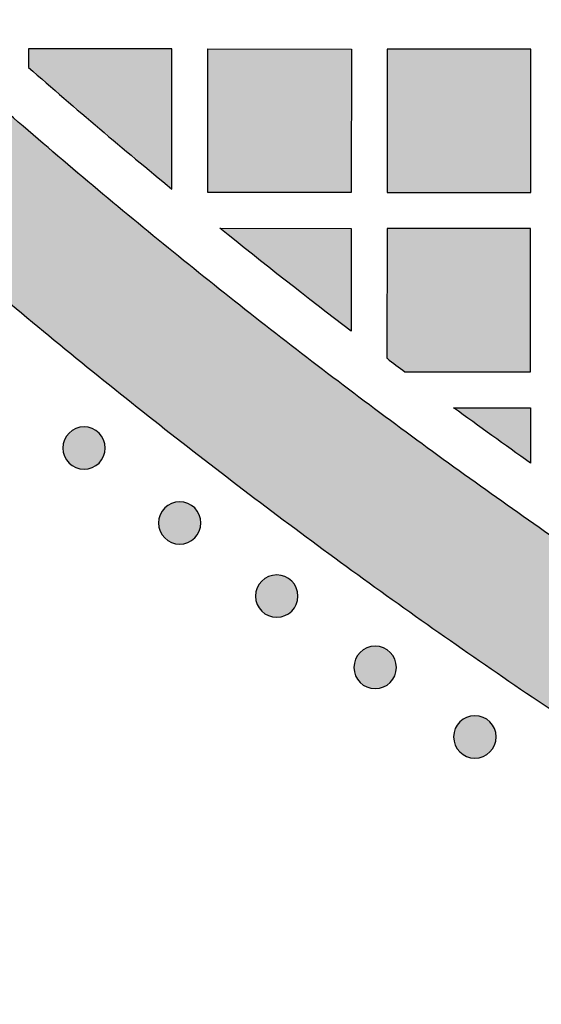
# Model space of a CAD drawing. Header units: millimetres. Extents: x -3873 to -97, y 912 to 4165.
# Tile 2 of 256: x -3673 to -3629, y 986 to 1069. Entities that reach past the tile are written whole.
import ezdxf

# ---------------------------------------------------------------- set-up
doc = ezdxf.new("R2010")
doc.units = ezdxf.units.MM
doc.layers.add('pattern', color=7, linetype='Continuous', true_color=0x000000)

msp = doc.modelspace()

# ---------------------------------------------------------------- hatches: boundary and pattern name
at = {"layer": 'pattern'}
for points in [[(-3708.937, 1077.132), (-3702.195, 1070.497), (-3695.329, 1063.974), (-3688.342, 1057.567), (-3681.237, 1051.278), (-3674.017, 1045.112), (-3666.685, 1039.071), (-3659.244, 1033.159), (-3651.697, 1027.378), (-3644.05, 1021.73), (-3636.304, 1016.219), (-3628.463, 1010.847), (-3620.532, 1005.616), (-3612.514, 1000.529), (-3604.414, 995.588), (-3596.234, 990.794), (-3587.98, 986.149), (-3589.696, 1000.877), (-3604.7, 1009.804), (-3619.421, 1019.237), (-3633.834, 1029.164), (-3647.913, 1039.569), (-3661.636, 1050.436), (-3674.979, 1061.745), (-3687.922, 1073.477), (-3700.444, 1085.61), (-3712.556, 1098.153), (-3724.265, 1111.116), (-3735.551, 1124.479), (-3746.393, 1138.221), (-3756.774, 1152.319), (-3766.675, 1166.749), (-3776.083, 1181.487), (-3784.984, 1196.506), (-3799.709, 1198.247), (-3795.079, 1189.985), (-3790.299, 1181.797), (-3785.372, 1173.688), (-3780.298, 1165.661), (-3775.082, 1157.721), (-3769.723, 1149.871), (-3764.226, 1142.116), (-3758.592, 1134.458), (-3752.823, 1126.902), (-3746.924, 1119.451), (-3740.896, 1112.108), (-3734.742, 1104.877), (-3728.466, 1097.761), (-3722.071, 1090.763), (-3715.56, 1083.886)], [(-3672.097, 1064.543), (-3660.106, 1054.36), (-3660.095, 1066.087), (-3672.095, 1066.098)], [(-3645.106, 1054.074), (-3657.106, 1054.085), (-3657.095, 1066.084), (-3645.095, 1066.074)], [(-3630.106, 1054.061), (-3630.095, 1066.061), (-3642.095, 1066.071), (-3642.106, 1054.072)], [(-3656.086, 1051.084), (-3645.109, 1051.074), (-3645.116, 1042.47)], [(-3642.118, 1040.197), (-3640.614, 1039.07), (-3630.119, 1039.061), (-3630.109, 1051.061), (-3642.109, 1051.072)], [(-3630.126, 1031.439), (-3636.551, 1036.067), (-3630.122, 1036.061)], [(-3666.195, 1031.437), (-3666.223, 1031.409), (-3666.252, 1031.382), (-3666.282, 1031.355), (-3666.313, 1031.329), (-3666.345, 1031.303), (-3666.377, 1031.278), (-3666.41, 1031.253), (-3666.445, 1031.229), (-3666.479, 1031.206), (-3666.515, 1031.183), (-3666.552, 1031.161), (-3666.589, 1031.14), (-3666.627, 1031.12), (-3666.666, 1031.1), (-3666.705, 1031.081), (-3666.745, 1031.063), (-3666.786, 1031.046), (-3666.827, 1031.03), (-3666.869, 1031.015), (-3666.912, 1031.001), (-3666.955, 1030.988), (-3666.998, 1030.976), (-3667.042, 1030.965), (-3667.087, 1030.955), (-3667.131, 1030.947), (-3667.176, 1030.939), (-3667.221, 1030.933), (-3667.267, 1030.927), (-3667.313, 1030.923), (-3667.358, 1030.92), (-3667.404, 1030.919), (-3667.45, 1030.918), (-3667.496, 1030.919), (-3667.542, 1030.92), (-3667.588, 1030.923), (-3667.633, 1030.928), (-3667.679, 1030.933), (-3667.724, 1030.94), (-3667.769, 1030.947), (-3667.814, 1030.956), (-3667.858, 1030.966), (-3667.902, 1030.977), (-3667.945, 1030.989), (-3667.988, 1031.002), (-3668.031, 1031.016), (-3668.073, 1031.031), (-3668.114, 1031.047), (-3668.155, 1031.065), (-3668.195, 1031.083), (-3668.234, 1031.101), (-3668.273, 1031.121), (-3668.311, 1031.142), (-3668.348, 1031.163), (-3668.385, 1031.185), (-3668.42, 1031.208), (-3668.455, 1031.231), (-3668.489, 1031.255), (-3668.523, 1031.28), (-3668.555, 1031.305), (-3668.587, 1031.331), (-3668.617, 1031.357), (-3668.647, 1031.384), (-3668.676, 1031.411), (-3668.704, 1031.439), (-3668.732, 1031.467), (-3668.759, 1031.496), (-3668.786, 1031.526), (-3668.812, 1031.557), (-3668.838, 1031.588), (-3668.863, 1031.621), (-3668.887, 1031.654), (-3668.911, 1031.688), (-3668.935, 1031.723), (-3668.958, 1031.759), (-3668.98, 1031.795), (-3669.001, 1031.833), (-3669.021, 1031.871), (-3669.041, 1031.909), (-3669.06, 1031.949), (-3669.078, 1031.989), (-3669.095, 1032.03), (-3669.111, 1032.071), (-3669.126, 1032.113), (-3669.14, 1032.156), (-3669.153, 1032.199), (-3669.165, 1032.242), (-3669.176, 1032.286), (-3669.186, 1032.33), (-3669.194, 1032.375), (-3669.202, 1032.42), (-3669.208, 1032.465), (-3669.214, 1032.511), (-3669.218, 1032.556), (-3669.221, 1032.602), (-3669.222, 1032.648), (-3669.223, 1032.694), (-3669.222, 1032.74), (-3669.22, 1032.786), (-3669.217, 1032.831), (-3669.213, 1032.877), (-3669.208, 1032.923), (-3669.201, 1032.968), (-3669.194, 1033.013), (-3669.185, 1033.057), (-3669.175, 1033.102), (-3669.164, 1033.146), (-3669.152, 1033.189), (-3669.139, 1033.232), (-3669.125, 1033.274), (-3669.11, 1033.316), (-3669.093, 1033.358), (-3669.076, 1033.398), (-3669.058, 1033.439), (-3669.04, 1033.478), (-3669.02, 1033.517), (-3668.999, 1033.555), (-3668.978, 1033.592), (-3668.956, 1033.628), (-3668.933, 1033.664), (-3668.91, 1033.699), (-3668.886, 1033.733), (-3668.861, 1033.766), (-3668.836, 1033.799), (-3668.81, 1033.83), (-3668.784, 1033.861), (-3668.757, 1033.891), (-3668.73, 1033.92), (-3668.702, 1033.948), (-3668.674, 1033.976), (-3668.645, 1034.003), (-3668.615, 1034.029), (-3668.584, 1034.056), (-3668.553, 1034.081), (-3668.52, 1034.107), (-3668.487, 1034.131), (-3668.453, 1034.155), (-3668.418, 1034.179), (-3668.382, 1034.201), (-3668.346, 1034.223), (-3668.308, 1034.244), (-3668.27, 1034.265), (-3668.231, 1034.285), (-3668.192, 1034.303), (-3668.152, 1034.321), (-3668.111, 1034.338), (-3668.07, 1034.354), (-3668.028, 1034.369), (-3667.985, 1034.383), (-3667.942, 1034.397), (-3667.899, 1034.409), (-3667.855, 1034.419), (-3667.811, 1034.429), (-3667.766, 1034.438), (-3667.721, 1034.446), (-3667.676, 1034.452), (-3667.63, 1034.457), (-3667.585, 1034.461), (-3667.539, 1034.464), (-3667.493, 1034.466), (-3667.447, 1034.467), (-3667.401, 1034.466), (-3667.355, 1034.464), (-3667.309, 1034.461), (-3667.264, 1034.457), (-3667.218, 1034.452), (-3667.173, 1034.445), (-3667.128, 1034.437), (-3667.084, 1034.429), (-3667.039, 1034.419), (-3666.995, 1034.408), (-3666.952, 1034.396), (-3666.909, 1034.383), (-3666.866, 1034.368), (-3666.825, 1034.353), (-3666.783, 1034.337), (-3666.742, 1034.32), (-3666.702, 1034.302), (-3666.663, 1034.283), (-3666.624, 1034.264), (-3666.586, 1034.243), (-3666.549, 1034.222), (-3666.513, 1034.2), (-3666.477, 1034.177), (-3666.442, 1034.153), (-3666.408, 1034.129), (-3666.375, 1034.105), (-3666.342, 1034.079), (-3666.311, 1034.054), (-3666.28, 1034.027), (-3666.25, 1034.001), (-3666.221, 1033.973), (-3666.193, 1033.946), (-3666.165, 1033.918), (-3666.138, 1033.889), (-3666.112, 1033.859), (-3666.085, 1033.828), (-3666.06, 1033.796), (-3666.034, 1033.764), (-3666.01, 1033.731), (-3665.986, 1033.696), (-3665.962, 1033.661), (-3665.94, 1033.626), (-3665.918, 1033.589), (-3665.896, 1033.552), (-3665.876, 1033.514), (-3665.856, 1033.475), (-3665.838, 1033.436), (-3665.82, 1033.396), (-3665.803, 1033.355), (-3665.787, 1033.313), (-3665.772, 1033.272), (-3665.757, 1033.229), (-3665.744, 1033.186), (-3665.732, 1033.143), (-3665.721, 1033.099), (-3665.712, 1033.054), (-3665.703, 1033.01), (-3665.695, 1032.965), (-3665.689, 1032.919), (-3665.684, 1032.874), (-3665.68, 1032.828), (-3665.677, 1032.783), (-3665.675, 1032.737), (-3665.674, 1032.691), (-3665.675, 1032.645), (-3665.677, 1032.599), (-3665.68, 1032.553), (-3665.684, 1032.508), (-3665.689, 1032.462), (-3665.696, 1032.417), (-3665.703, 1032.372), (-3665.712, 1032.327), (-3665.722, 1032.283), (-3665.733, 1032.239), (-3665.745, 1032.196), (-3665.758, 1032.153), (-3665.773, 1032.11), (-3665.788, 1032.068), (-3665.804, 1032.027), (-3665.821, 1031.986), (-3665.839, 1031.946), (-3665.858, 1031.907), (-3665.877, 1031.868), (-3665.898, 1031.83), (-3665.919, 1031.793), (-3665.941, 1031.756), (-3665.964, 1031.721), (-3665.988, 1031.686), (-3666.012, 1031.652), (-3666.036, 1031.618), (-3666.062, 1031.586), (-3666.087, 1031.554), (-3666.114, 1031.524), (-3666.14, 1031.494), (-3666.168, 1031.465)], [(-3658.196, 1025.166), (-3658.225, 1025.139), (-3658.254, 1025.111), (-3658.284, 1025.085), (-3658.314, 1025.058), (-3658.346, 1025.033), (-3658.378, 1025.008), (-3658.412, 1024.983), (-3658.446, 1024.959), (-3658.481, 1024.936), (-3658.517, 1024.913), (-3658.553, 1024.891), (-3658.59, 1024.87), (-3658.628, 1024.849), (-3658.667, 1024.829), (-3658.707, 1024.811), (-3658.747, 1024.793), (-3658.787, 1024.776), (-3658.829, 1024.76), (-3658.871, 1024.745), (-3658.913, 1024.731), (-3658.956, 1024.718), (-3659, 1024.706), (-3659.044, 1024.695), (-3659.088, 1024.685), (-3659.133, 1024.676), (-3659.178, 1024.668), (-3659.223, 1024.662), (-3659.268, 1024.657), (-3659.314, 1024.653), (-3659.36, 1024.65), (-3659.406, 1024.648), (-3659.452, 1024.647), (-3659.497, 1024.648), (-3659.543, 1024.65), (-3659.589, 1024.653), (-3659.635, 1024.657), (-3659.68, 1024.662), (-3659.726, 1024.669), (-3659.77, 1024.677), (-3659.815, 1024.685), (-3659.859, 1024.695), (-3659.903, 1024.706), (-3659.947, 1024.718), (-3659.99, 1024.732), (-3660.032, 1024.746), (-3660.074, 1024.761), (-3660.115, 1024.777), (-3660.156, 1024.794), (-3660.196, 1024.812), (-3660.236, 1024.831), (-3660.274, 1024.851), (-3660.312, 1024.871), (-3660.35, 1024.892), (-3660.386, 1024.914), (-3660.422, 1024.937), (-3660.457, 1024.961), (-3660.491, 1024.985), (-3660.524, 1025.009), (-3660.556, 1025.035), (-3660.588, 1025.06), (-3660.619, 1025.087), (-3660.649, 1025.113), (-3660.678, 1025.141), (-3660.706, 1025.168), (-3660.733, 1025.196), (-3660.76, 1025.225), (-3660.787, 1025.255), (-3660.813, 1025.286), (-3660.839, 1025.318), (-3660.864, 1025.35), (-3660.889, 1025.384), (-3660.913, 1025.418), (-3660.936, 1025.453), (-3660.959, 1025.488), (-3660.981, 1025.525), (-3661.002, 1025.562), (-3661.023, 1025.6), (-3661.042, 1025.639), (-3661.061, 1025.678), (-3661.079, 1025.718), (-3661.096, 1025.759), (-3661.112, 1025.801), (-3661.127, 1025.843), (-3661.141, 1025.885), (-3661.154, 1025.928), (-3661.166, 1025.971), (-3661.177, 1026.015), (-3661.187, 1026.06), (-3661.196, 1026.104), (-3661.203, 1026.149), (-3661.21, 1026.195), (-3661.215, 1026.24), (-3661.219, 1026.286), (-3661.222, 1026.331), (-3661.224, 1026.377), (-3661.224, 1026.423), (-3661.224, 1026.469), (-3661.222, 1026.515), (-3661.219, 1026.561), (-3661.215, 1026.607), (-3661.209, 1026.652), (-3661.203, 1026.697), (-3661.195, 1026.742), (-3661.186, 1026.787), (-3661.176, 1026.831), (-3661.165, 1026.875), (-3661.153, 1026.918), (-3661.14, 1026.961), (-3661.126, 1027.004), (-3661.111, 1027.046), (-3661.095, 1027.087), (-3661.078, 1027.128), (-3661.06, 1027.168), (-3661.041, 1027.207), (-3661.021, 1027.246), (-3661.001, 1027.284), (-3660.979, 1027.321), (-3660.957, 1027.358), (-3660.935, 1027.394), (-3660.911, 1027.428), (-3660.887, 1027.462), (-3660.862, 1027.496), (-3660.837, 1027.528), (-3660.811, 1027.56), (-3660.785, 1027.59), (-3660.758, 1027.62), (-3660.731, 1027.649), (-3660.704, 1027.677), (-3660.675, 1027.705), (-3660.646, 1027.732), (-3660.616, 1027.759), (-3660.586, 1027.785), (-3660.554, 1027.811), (-3660.522, 1027.836), (-3660.488, 1027.861), (-3660.454, 1027.885), (-3660.419, 1027.908), (-3660.383, 1027.931), (-3660.347, 1027.953), (-3660.31, 1027.974), (-3660.272, 1027.994), (-3660.233, 1028.014), (-3660.193, 1028.033), (-3660.153, 1028.051), (-3660.113, 1028.068), (-3660.071, 1028.084), (-3660.029, 1028.099), (-3659.987, 1028.113), (-3659.944, 1028.126), (-3659.9, 1028.138), (-3659.856, 1028.149), (-3659.812, 1028.159), (-3659.767, 1028.167), (-3659.722, 1028.175), (-3659.677, 1028.181), (-3659.632, 1028.187), (-3659.586, 1028.191), (-3659.54, 1028.194), (-3659.494, 1028.196), (-3659.448, 1028.196), (-3659.403, 1028.195), (-3659.357, 1028.194), (-3659.311, 1028.191), (-3659.265, 1028.186), (-3659.22, 1028.181), (-3659.175, 1028.175), (-3659.13, 1028.167), (-3659.085, 1028.158), (-3659.041, 1028.148), (-3658.997, 1028.137), (-3658.953, 1028.125), (-3658.91, 1028.112), (-3658.868, 1028.098), (-3658.826, 1028.083), (-3658.785, 1028.067), (-3658.744, 1028.049), (-3658.704, 1028.032), (-3658.664, 1028.013), (-3658.626, 1027.993), (-3658.588, 1027.972), (-3658.55, 1027.951), (-3658.514, 1027.929), (-3658.478, 1027.906), (-3658.443, 1027.883), (-3658.409, 1027.859), (-3658.376, 1027.834), (-3658.344, 1027.809), (-3658.312, 1027.783), (-3658.281, 1027.757), (-3658.251, 1027.73), (-3658.222, 1027.703), (-3658.194, 1027.675), (-3658.167, 1027.647), (-3658.14, 1027.618), (-3658.113, 1027.588), (-3658.087, 1027.557), (-3658.061, 1027.526), (-3658.036, 1027.493), (-3658.011, 1027.46), (-3657.987, 1027.426), (-3657.964, 1027.391), (-3657.941, 1027.355), (-3657.919, 1027.319), (-3657.898, 1027.281), (-3657.877, 1027.243), (-3657.858, 1027.205), (-3657.839, 1027.165), (-3657.821, 1027.125), (-3657.804, 1027.084), (-3657.788, 1027.043), (-3657.773, 1027.001), (-3657.759, 1026.958), (-3657.746, 1026.915), (-3657.734, 1026.872), (-3657.723, 1026.828), (-3657.713, 1026.784), (-3657.704, 1026.739), (-3657.697, 1026.694), (-3657.69, 1026.649), (-3657.685, 1026.603), (-3657.681, 1026.558), (-3657.678, 1026.512), (-3657.676, 1026.466), (-3657.676, 1026.42), (-3657.676, 1026.374), (-3657.678, 1026.328), (-3657.681, 1026.283), (-3657.685, 1026.237), (-3657.691, 1026.191), (-3657.697, 1026.146), (-3657.705, 1026.101), (-3657.714, 1026.057), (-3657.724, 1026.012), (-3657.735, 1025.968), (-3657.747, 1025.925), (-3657.76, 1025.882), (-3657.774, 1025.84), (-3657.789, 1025.798), (-3657.805, 1025.756), (-3657.822, 1025.716), (-3657.84, 1025.676), (-3657.859, 1025.636), (-3657.879, 1025.597), (-3657.899, 1025.559), (-3657.921, 1025.522), (-3657.943, 1025.486), (-3657.965, 1025.45), (-3657.989, 1025.415), (-3658.013, 1025.381), (-3658.038, 1025.348), (-3658.063, 1025.315), (-3658.089, 1025.284), (-3658.115, 1025.253), (-3658.142, 1025.223), (-3658.169, 1025.194)], [(-3650.082, 1019.046), (-3650.11, 1019.019), (-3650.139, 1018.991), (-3650.169, 1018.965), (-3650.2, 1018.939), (-3650.232, 1018.913), (-3650.264, 1018.888), (-3650.297, 1018.863), (-3650.331, 1018.839), (-3650.366, 1018.816), (-3650.402, 1018.793), (-3650.439, 1018.771), (-3650.476, 1018.75), (-3650.514, 1018.729), (-3650.553, 1018.71), (-3650.592, 1018.691), (-3650.632, 1018.673), (-3650.673, 1018.656), (-3650.714, 1018.64), (-3650.756, 1018.625), (-3650.799, 1018.611), (-3650.842, 1018.598), (-3650.885, 1018.586), (-3650.929, 1018.575), (-3650.974, 1018.565), (-3651.018, 1018.556), (-3651.063, 1018.549), (-3651.108, 1018.542), (-3651.154, 1018.537), (-3651.2, 1018.533), (-3651.245, 1018.53), (-3651.291, 1018.528), (-3651.337, 1018.528), (-3651.383, 1018.528), (-3651.429, 1018.53), (-3651.475, 1018.533), (-3651.52, 1018.537), (-3651.566, 1018.543), (-3651.611, 1018.549), (-3651.656, 1018.557), (-3651.701, 1018.566), (-3651.745, 1018.575), (-3651.789, 1018.586), (-3651.832, 1018.598), (-3651.875, 1018.612), (-3651.918, 1018.626), (-3651.96, 1018.641), (-3652.001, 1018.657), (-3652.042, 1018.674), (-3652.082, 1018.692), (-3652.121, 1018.711), (-3652.16, 1018.731), (-3652.198, 1018.751), (-3652.235, 1018.772), (-3652.272, 1018.795), (-3652.307, 1018.817), (-3652.342, 1018.841), (-3652.376, 1018.865), (-3652.41, 1018.89), (-3652.442, 1018.915), (-3652.474, 1018.941), (-3652.504, 1018.967), (-3652.534, 1018.994), (-3652.563, 1019.021), (-3652.591, 1019.048), (-3652.619, 1019.076), (-3652.646, 1019.106), (-3652.673, 1019.135), (-3652.699, 1019.166), (-3652.725, 1019.198), (-3652.75, 1019.23), (-3652.774, 1019.264), (-3652.798, 1019.298), (-3652.822, 1019.333), (-3652.845, 1019.368), (-3652.866, 1019.405), (-3652.888, 1019.442), (-3652.908, 1019.48), (-3652.928, 1019.519), (-3652.947, 1019.558), (-3652.965, 1019.599), (-3652.982, 1019.639), (-3652.998, 1019.681), (-3653.013, 1019.723), (-3653.027, 1019.765), (-3653.04, 1019.808), (-3653.052, 1019.852), (-3653.063, 1019.895), (-3653.073, 1019.94), (-3653.081, 1019.984), (-3653.089, 1020.029), (-3653.095, 1020.075), (-3653.101, 1020.12), (-3653.105, 1020.166), (-3653.108, 1020.212), (-3653.109, 1020.257), (-3653.11, 1020.303), (-3653.109, 1020.349), (-3653.107, 1020.395), (-3653.104, 1020.441), (-3653.1, 1020.487), (-3653.095, 1020.532), (-3653.088, 1020.577), (-3653.081, 1020.622), (-3653.072, 1020.667), (-3653.062, 1020.711), (-3653.051, 1020.755), (-3653.039, 1020.799), (-3653.026, 1020.842), (-3653.012, 1020.884), (-3652.997, 1020.926), (-3652.98, 1020.967), (-3652.963, 1021.008), (-3652.945, 1021.048), (-3652.926, 1021.087), (-3652.907, 1021.126), (-3652.886, 1021.164), (-3652.865, 1021.201), (-3652.843, 1021.238), (-3652.82, 1021.274), (-3652.797, 1021.309), (-3652.773, 1021.343), (-3652.748, 1021.376), (-3652.723, 1021.408), (-3652.697, 1021.44), (-3652.671, 1021.471), (-3652.644, 1021.5), (-3652.617, 1021.529), (-3652.589, 1021.558), (-3652.561, 1021.585), (-3652.532, 1021.612), (-3652.502, 1021.639), (-3652.471, 1021.665), (-3652.44, 1021.691), (-3652.407, 1021.716), (-3652.374, 1021.741), (-3652.34, 1021.765), (-3652.305, 1021.788), (-3652.269, 1021.811), (-3652.232, 1021.833), (-3652.195, 1021.854), (-3652.157, 1021.874), (-3652.118, 1021.894), (-3652.079, 1021.913), (-3652.039, 1021.931), (-3651.998, 1021.948), (-3651.957, 1021.964), (-3651.915, 1021.979), (-3651.872, 1021.993), (-3651.829, 1022.006), (-3651.786, 1022.018), (-3651.742, 1022.029), (-3651.698, 1022.039), (-3651.653, 1022.048), (-3651.608, 1022.055), (-3651.563, 1022.062), (-3651.517, 1022.067), (-3651.472, 1022.071), (-3651.426, 1022.074), (-3651.38, 1022.076), (-3651.334, 1022.076), (-3651.288, 1022.076), (-3651.242, 1022.074), (-3651.196, 1022.071), (-3651.151, 1022.067), (-3651.105, 1022.061), (-3651.06, 1022.055), (-3651.015, 1022.047), (-3650.97, 1022.038), (-3650.926, 1022.028), (-3650.882, 1022.017), (-3650.839, 1022.005), (-3650.796, 1021.992), (-3650.753, 1021.978), (-3650.711, 1021.963), (-3650.67, 1021.947), (-3650.629, 1021.93), (-3650.589, 1021.912), (-3650.55, 1021.893), (-3650.511, 1021.873), (-3650.473, 1021.853), (-3650.436, 1021.831), (-3650.4, 1021.809), (-3650.364, 1021.786), (-3650.329, 1021.763), (-3650.295, 1021.739), (-3650.262, 1021.714), (-3650.229, 1021.689), (-3650.198, 1021.663), (-3650.167, 1021.637), (-3650.137, 1021.61), (-3650.108, 1021.583), (-3650.08, 1021.555), (-3650.052, 1021.527), (-3650.025, 1021.498), (-3649.999, 1021.468), (-3649.972, 1021.437), (-3649.947, 1021.406), (-3649.921, 1021.373), (-3649.897, 1021.34), (-3649.873, 1021.306), (-3649.849, 1021.271), (-3649.827, 1021.235), (-3649.805, 1021.199), (-3649.783, 1021.161), (-3649.763, 1021.123), (-3649.743, 1021.085), (-3649.724, 1021.045), (-3649.707, 1021.005), (-3649.69, 1020.964), (-3649.674, 1020.923), (-3649.658, 1020.881), (-3649.644, 1020.839), (-3649.631, 1020.796), (-3649.619, 1020.752), (-3649.608, 1020.708), (-3649.599, 1020.664), (-3649.59, 1020.619), (-3649.582, 1020.574), (-3649.576, 1020.529), (-3649.571, 1020.484), (-3649.566, 1020.438), (-3649.564, 1020.392), (-3649.562, 1020.346), (-3649.561, 1020.3), (-3649.562, 1020.254), (-3649.564, 1020.208), (-3649.567, 1020.163), (-3649.571, 1020.117), (-3649.576, 1020.072), (-3649.583, 1020.026), (-3649.59, 1019.981), (-3649.599, 1019.937), (-3649.609, 1019.892), (-3649.62, 1019.849), (-3649.632, 1019.805), (-3649.645, 1019.762), (-3649.659, 1019.72), (-3649.675, 1019.678), (-3649.691, 1019.636), (-3649.708, 1019.596), (-3649.726, 1019.556), (-3649.745, 1019.516), (-3649.764, 1019.478), (-3649.785, 1019.44), (-3649.806, 1019.402), (-3649.828, 1019.366), (-3649.851, 1019.33), (-3649.874, 1019.295), (-3649.899, 1019.261), (-3649.923, 1019.228), (-3649.948, 1019.195), (-3649.974, 1019.164), (-3650.001, 1019.133), (-3650.027, 1019.103), (-3650.054, 1019.074)], [(-3641.855, 1013.079), (-3641.883, 1013.052), (-3641.912, 1013.024), (-3641.942, 1012.998), (-3641.972, 1012.971), (-3642.004, 1012.946), (-3642.037, 1012.921), (-3642.07, 1012.896), (-3642.104, 1012.872), (-3642.139, 1012.849), (-3642.175, 1012.826), (-3642.211, 1012.804), (-3642.248, 1012.783), (-3642.286, 1012.762), (-3642.325, 1012.742), (-3642.365, 1012.724), (-3642.405, 1012.706), (-3642.446, 1012.689), (-3642.487, 1012.673), (-3642.529, 1012.658), (-3642.571, 1012.644), (-3642.614, 1012.631), (-3642.658, 1012.619), (-3642.702, 1012.608), (-3642.746, 1012.598), (-3642.791, 1012.589), (-3642.836, 1012.581), (-3642.881, 1012.575), (-3642.926, 1012.57), (-3642.972, 1012.566), (-3643.018, 1012.563), (-3643.064, 1012.561), (-3643.11, 1012.56), (-3643.156, 1012.561), (-3643.201, 1012.563), (-3643.247, 1012.566), (-3643.293, 1012.57), (-3643.338, 1012.575), (-3643.384, 1012.582), (-3643.429, 1012.59), (-3643.473, 1012.598), (-3643.517, 1012.608), (-3643.561, 1012.619), (-3643.605, 1012.631), (-3643.648, 1012.645), (-3643.69, 1012.659), (-3643.732, 1012.674), (-3643.773, 1012.69), (-3643.814, 1012.707), (-3643.854, 1012.725), (-3643.894, 1012.744), (-3643.932, 1012.764), (-3643.97, 1012.784), (-3644.008, 1012.805), (-3644.044, 1012.827), (-3644.08, 1012.85), (-3644.115, 1012.874), (-3644.149, 1012.898), (-3644.182, 1012.922), (-3644.215, 1012.948), (-3644.246, 1012.973), (-3644.277, 1013), (-3644.307, 1013.026), (-3644.336, 1013.054), (-3644.364, 1013.081), (-3644.391, 1013.109), (-3644.418, 1013.138), (-3644.445, 1013.168), (-3644.471, 1013.199), (-3644.497, 1013.231), (-3644.522, 1013.263), (-3644.547, 1013.297), (-3644.571, 1013.331), (-3644.594, 1013.366), (-3644.617, 1013.401), (-3644.639, 1013.438), (-3644.66, 1013.475), (-3644.681, 1013.513), (-3644.7, 1013.552), (-3644.719, 1013.591), (-3644.737, 1013.631), (-3644.754, 1013.672), (-3644.77, 1013.714), (-3644.785, 1013.756), (-3644.799, 1013.798), (-3644.812, 1013.841), (-3644.824, 1013.884), (-3644.835, 1013.928), (-3644.845, 1013.973), (-3644.854, 1014.017), (-3644.861, 1014.062), (-3644.868, 1014.108), (-3644.873, 1014.153), (-3644.877, 1014.199), (-3644.88, 1014.245), (-3644.882, 1014.29), (-3644.882, 1014.336), (-3644.882, 1014.382), (-3644.88, 1014.428), (-3644.877, 1014.474), (-3644.873, 1014.52), (-3644.867, 1014.565), (-3644.861, 1014.61), (-3644.853, 1014.655), (-3644.844, 1014.7), (-3644.835, 1014.744), (-3644.824, 1014.788), (-3644.811, 1014.831), (-3644.798, 1014.874), (-3644.784, 1014.917), (-3644.769, 1014.959), (-3644.753, 1015), (-3644.736, 1015.041), (-3644.718, 1015.081), (-3644.699, 1015.12), (-3644.679, 1015.159), (-3644.659, 1015.197), (-3644.637, 1015.234), (-3644.615, 1015.271), (-3644.593, 1015.307), (-3644.569, 1015.341), (-3644.545, 1015.376), (-3644.52, 1015.409), (-3644.495, 1015.441), (-3644.469, 1015.473), (-3644.443, 1015.503), (-3644.416, 1015.533), (-3644.389, 1015.562), (-3644.362, 1015.59), (-3644.333, 1015.618), (-3644.304, 1015.645), (-3644.274, 1015.672), (-3644.244, 1015.698), (-3644.212, 1015.724), (-3644.18, 1015.749), (-3644.146, 1015.774), (-3644.112, 1015.798), (-3644.077, 1015.821), (-3644.042, 1015.844), (-3644.005, 1015.866), (-3643.968, 1015.887), (-3643.93, 1015.907), (-3643.891, 1015.927), (-3643.851, 1015.946), (-3643.811, 1015.964), (-3643.771, 1015.981), (-3643.729, 1015.997), (-3643.687, 1016.012), (-3643.645, 1016.026), (-3643.602, 1016.039), (-3643.558, 1016.051), (-3643.514, 1016.062), (-3643.47, 1016.072), (-3643.425, 1016.08), (-3643.381, 1016.088), (-3643.335, 1016.094), (-3643.29, 1016.1), (-3643.244, 1016.104), (-3643.198, 1016.107), (-3643.152, 1016.109), (-3643.107, 1016.109), (-3643.061, 1016.108), (-3643.015, 1016.107), (-3642.969, 1016.104), (-3642.923, 1016.099), (-3642.878, 1016.094), (-3642.833, 1016.088), (-3642.788, 1016.08), (-3642.743, 1016.071), (-3642.699, 1016.061), (-3642.655, 1016.05), (-3642.611, 1016.038), (-3642.568, 1016.025), (-3642.526, 1016.011), (-3642.484, 1015.996), (-3642.443, 1015.98), (-3642.402, 1015.963), (-3642.362, 1015.945), (-3642.322, 1015.926), (-3642.284, 1015.906), (-3642.246, 1015.885), (-3642.209, 1015.864), (-3642.172, 1015.842), (-3642.136, 1015.819), (-3642.101, 1015.796), (-3642.067, 1015.772), (-3642.034, 1015.747), (-3642.002, 1015.722), (-3641.97, 1015.696), (-3641.939, 1015.67), (-3641.909, 1015.643), (-3641.88, 1015.616), (-3641.852, 1015.588), (-3641.825, 1015.56), (-3641.798, 1015.531), (-3641.771, 1015.501), (-3641.745, 1015.47), (-3641.719, 1015.439), (-3641.694, 1015.406), (-3641.669, 1015.373), (-3641.645, 1015.339), (-3641.622, 1015.304), (-3641.599, 1015.268), (-3641.577, 1015.232), (-3641.556, 1015.194), (-3641.535, 1015.156), (-3641.516, 1015.118), (-3641.497, 1015.078), (-3641.479, 1015.038), (-3641.462, 1014.997), (-3641.446, 1014.956), (-3641.431, 1014.914), (-3641.417, 1014.872), (-3641.404, 1014.829), (-3641.392, 1014.785), (-3641.381, 1014.741), (-3641.371, 1014.697), (-3641.362, 1014.652), (-3641.355, 1014.607), (-3641.348, 1014.562), (-3641.343, 1014.516), (-3641.339, 1014.471), (-3641.336, 1014.425), (-3641.334, 1014.379), (-3641.334, 1014.333), (-3641.334, 1014.287), (-3641.336, 1014.241), (-3641.339, 1014.196), (-3641.343, 1014.15), (-3641.349, 1014.105), (-3641.355, 1014.059), (-3641.363, 1014.014), (-3641.372, 1013.97), (-3641.382, 1013.925), (-3641.393, 1013.881), (-3641.405, 1013.838), (-3641.418, 1013.795), (-3641.432, 1013.753), (-3641.447, 1013.711), (-3641.463, 1013.669), (-3641.48, 1013.629), (-3641.498, 1013.589), (-3641.517, 1013.549), (-3641.537, 1013.51), (-3641.557, 1013.472), (-3641.579, 1013.435), (-3641.601, 1013.399), (-3641.624, 1013.363), (-3641.647, 1013.328), (-3641.671, 1013.294), (-3641.696, 1013.261), (-3641.721, 1013.228), (-3641.747, 1013.197), (-3641.773, 1013.166), (-3641.8, 1013.136), (-3641.827, 1013.107)], [(-3633.517, 1007.267), (-3633.545, 1007.239), (-3633.574, 1007.212), (-3633.604, 1007.186), (-3633.635, 1007.159), (-3633.666, 1007.134), (-3633.699, 1007.108), (-3633.732, 1007.084), (-3633.766, 1007.06), (-3633.801, 1007.036), (-3633.837, 1007.014), (-3633.874, 1006.992), (-3633.911, 1006.97), (-3633.949, 1006.95), (-3633.988, 1006.93), (-3634.027, 1006.912), (-3634.067, 1006.894), (-3634.108, 1006.877), (-3634.149, 1006.861), (-3634.191, 1006.845), (-3634.234, 1006.831), (-3634.277, 1006.818), (-3634.32, 1006.806), (-3634.364, 1006.795), (-3634.408, 1006.786), (-3634.453, 1006.777), (-3634.498, 1006.769), (-3634.543, 1006.763), (-3634.589, 1006.758), (-3634.634, 1006.753), (-3634.68, 1006.751), (-3634.726, 1006.749), (-3634.772, 1006.748), (-3634.818, 1006.749), (-3634.864, 1006.751), (-3634.91, 1006.754), (-3634.955, 1006.758), (-3635.001, 1006.763), (-3635.046, 1006.77), (-3635.091, 1006.777), (-3635.136, 1006.786), (-3635.18, 1006.796), (-3635.224, 1006.807), (-3635.267, 1006.819), (-3635.31, 1006.832), (-3635.353, 1006.846), (-3635.395, 1006.862), (-3635.436, 1006.878), (-3635.477, 1006.895), (-3635.517, 1006.913), (-3635.556, 1006.932), (-3635.595, 1006.951), (-3635.633, 1006.972), (-3635.67, 1006.993), (-3635.707, 1007.015), (-3635.742, 1007.038), (-3635.777, 1007.061), (-3635.811, 1007.086), (-3635.844, 1007.11), (-3635.877, 1007.135), (-3635.908, 1007.161), (-3635.939, 1007.188), (-3635.969, 1007.214), (-3635.998, 1007.241), (-3636.026, 1007.269), (-3636.054, 1007.297), (-3636.081, 1007.326), (-3636.107, 1007.356), (-3636.134, 1007.387), (-3636.159, 1007.419), (-3636.185, 1007.451), (-3636.209, 1007.484), (-3636.233, 1007.518), (-3636.257, 1007.553), (-3636.279, 1007.589), (-3636.301, 1007.626), (-3636.323, 1007.663), (-3636.343, 1007.701), (-3636.363, 1007.74), (-3636.382, 1007.779), (-3636.399, 1007.819), (-3636.416, 1007.86), (-3636.432, 1007.901), (-3636.448, 1007.943), (-3636.462, 1007.986), (-3636.475, 1008.029), (-3636.487, 1008.072), (-3636.498, 1008.116), (-3636.507, 1008.161), (-3636.516, 1008.205), (-3636.524, 1008.25), (-3636.53, 1008.295), (-3636.535, 1008.341), (-3636.54, 1008.387), (-3636.542, 1008.432), (-3636.544, 1008.478), (-3636.545, 1008.524), (-3636.544, 1008.57), (-3636.542, 1008.616), (-3636.539, 1008.662), (-3636.535, 1008.707), (-3636.53, 1008.753), (-3636.523, 1008.798), (-3636.516, 1008.843), (-3636.507, 1008.888), (-3636.497, 1008.932), (-3636.486, 1008.976), (-3636.474, 1009.019), (-3636.461, 1009.062), (-3636.447, 1009.105), (-3636.431, 1009.147), (-3636.415, 1009.188), (-3636.398, 1009.229), (-3636.38, 1009.269), (-3636.361, 1009.308), (-3636.342, 1009.347), (-3636.321, 1009.385), (-3636.3, 1009.422), (-3636.278, 1009.459), (-3636.255, 1009.494), (-3636.232, 1009.529), (-3636.207, 1009.563), (-3636.183, 1009.597), (-3636.158, 1009.629), (-3636.132, 1009.661), (-3636.105, 1009.691), (-3636.079, 1009.721), (-3636.052, 1009.75), (-3636.024, 1009.778), (-3635.996, 1009.806), (-3635.967, 1009.833), (-3635.937, 1009.86), (-3635.906, 1009.886), (-3635.874, 1009.912), (-3635.842, 1009.937), (-3635.809, 1009.961), (-3635.775, 1009.985), (-3635.74, 1010.009), (-3635.704, 1010.032), (-3635.667, 1010.054), (-3635.63, 1010.075), (-3635.592, 1010.095), (-3635.553, 1010.115), (-3635.514, 1010.134), (-3635.474, 1010.152), (-3635.433, 1010.169), (-3635.392, 1010.185), (-3635.35, 1010.2), (-3635.307, 1010.214), (-3635.264, 1010.227), (-3635.221, 1010.239), (-3635.177, 1010.25), (-3635.133, 1010.26), (-3635.088, 1010.268), (-3635.043, 1010.276), (-3634.998, 1010.282), (-3634.952, 1010.288), (-3634.906, 1010.292), (-3634.861, 1010.295), (-3634.815, 1010.296), (-3634.769, 1010.297), (-3634.723, 1010.296), (-3634.677, 1010.294), (-3634.631, 1010.291), (-3634.586, 1010.287), (-3634.54, 1010.282), (-3634.495, 1010.275), (-3634.45, 1010.268), (-3634.405, 1010.259), (-3634.361, 1010.249), (-3634.317, 1010.238), (-3634.274, 1010.226), (-3634.231, 1010.213), (-3634.188, 1010.199), (-3634.146, 1010.184), (-3634.105, 1010.167), (-3634.064, 1010.15), (-3634.024, 1010.132), (-3633.985, 1010.113), (-3633.946, 1010.094), (-3633.908, 1010.073), (-3633.871, 1010.052), (-3633.834, 1010.03), (-3633.799, 1010.007), (-3633.764, 1009.984), (-3633.73, 1009.96), (-3633.696, 1009.935), (-3633.664, 1009.91), (-3633.632, 1009.884), (-3633.602, 1009.858), (-3633.572, 1009.831), (-3633.543, 1009.804), (-3633.515, 1009.776), (-3633.487, 1009.748), (-3633.46, 1009.719), (-3633.433, 1009.689), (-3633.407, 1009.658), (-3633.381, 1009.627), (-3633.356, 1009.594), (-3633.332, 1009.561), (-3633.308, 1009.527), (-3633.284, 1009.492), (-3633.262, 1009.456), (-3633.24, 1009.419), (-3633.218, 1009.382), (-3633.198, 1009.344), (-3633.178, 1009.305), (-3633.159, 1009.266), (-3633.141, 1009.226), (-3633.124, 1009.185), (-3633.108, 1009.144), (-3633.093, 1009.102), (-3633.079, 1009.059), (-3633.066, 1009.016), (-3633.054, 1008.973), (-3633.043, 1008.929), (-3633.033, 1008.885), (-3633.025, 1008.84), (-3633.017, 1008.795), (-3633.011, 1008.75), (-3633.005, 1008.704), (-3633.001, 1008.659), (-3632.998, 1008.613), (-3632.997, 1008.567), (-3632.996, 1008.521), (-3632.997, 1008.475), (-3632.999, 1008.429), (-3633.002, 1008.383), (-3633.006, 1008.338), (-3633.011, 1008.292), (-3633.018, 1008.247), (-3633.025, 1008.202), (-3633.034, 1008.157), (-3633.044, 1008.113), (-3633.055, 1008.069), (-3633.067, 1008.026), (-3633.08, 1007.983), (-3633.094, 1007.94), (-3633.11, 1007.898), (-3633.126, 1007.857), (-3633.143, 1007.816), (-3633.161, 1007.776), (-3633.18, 1007.737), (-3633.199, 1007.698), (-3633.22, 1007.66), (-3633.241, 1007.623), (-3633.263, 1007.587), (-3633.286, 1007.551), (-3633.309, 1007.516), (-3633.333, 1007.482), (-3633.358, 1007.449), (-3633.383, 1007.416), (-3633.409, 1007.385), (-3633.435, 1007.354), (-3633.462, 1007.324), (-3633.489, 1007.295)]]:
    msp.add_hatch(color=256, dxfattribs=at).paths.add_polyline_path(points, flags=0)

# ---------------------------------------------------------------- linework, layer by layer
for points in [[(-3660.106, 1054.36), (-3660.095, 1066.087), (-3672.095, 1066.098), (-3672.097, 1064.543)], [(-3656.086, 1051.084), (-3645.109, 1051.074), (-3645.116, 1042.47)], [(-3640.614, 1039.07), (-3630.119, 1039.061), (-3630.109, 1051.061), (-3642.109, 1051.072), (-3642.118, 1040.197)], [(-3636.551, 1036.067), (-3630.122, 1036.061), (-3630.126, 1031.439)]]:
    msp.add_lwpolyline(points, dxfattribs=at)
for points in [[(-3645.106, 1054.074), (-3657.106, 1054.085), (-3657.095, 1066.084), (-3645.095, 1066.074)], [(-3630.106, 1054.061), (-3630.095, 1066.061), (-3642.095, 1066.071), (-3642.106, 1054.072)]]:
    msp.add_lwpolyline(points, close=True, dxfattribs=at)
at = {"layer": 'pattern', "extrusion": (0, 0, -1)}
for centre in [(3667.449, 1032.692), (3659.45, 1026.422), (3651.336, 1020.302), (3643.108, 1014.335), (3634.77, 1008.523)]:
    msp.add_circle(centre, 1.774, dxfattribs=at)
at = {"layer": 'pattern'}
for start, end in [(228.80036, 230.52751), (233.04125, 233.24757)]:
    msp.add_arc((-3328.347, 1457.209), 521.872, start, end, dxfattribs=at)
at = {"layer": 'pattern', "extrusion": (0, 0, -1)}
for start, end in [(307.37181, 308.90314), (305.3283, 306.19773)]:
    msp.add_arc((3328.347, 1457.209), 521.872, start, end, dxfattribs=at)
at = {"layer": 'pattern'}
for points, weights in [([(-3589.696, 1000.877), (-3650.782, 1035.863), (-3700.444, 1085.61)], [1, 0.991158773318, 1]), ([(-3708.937, 1077.132), (-3654.969, 1023.071), (-3587.98, 986.149)], [1, 0.990039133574, 1])]:
    msp.add_rational_spline(points, weights, degree=2, dxfattribs=at)

doc.saveas('drawing.dxf')
